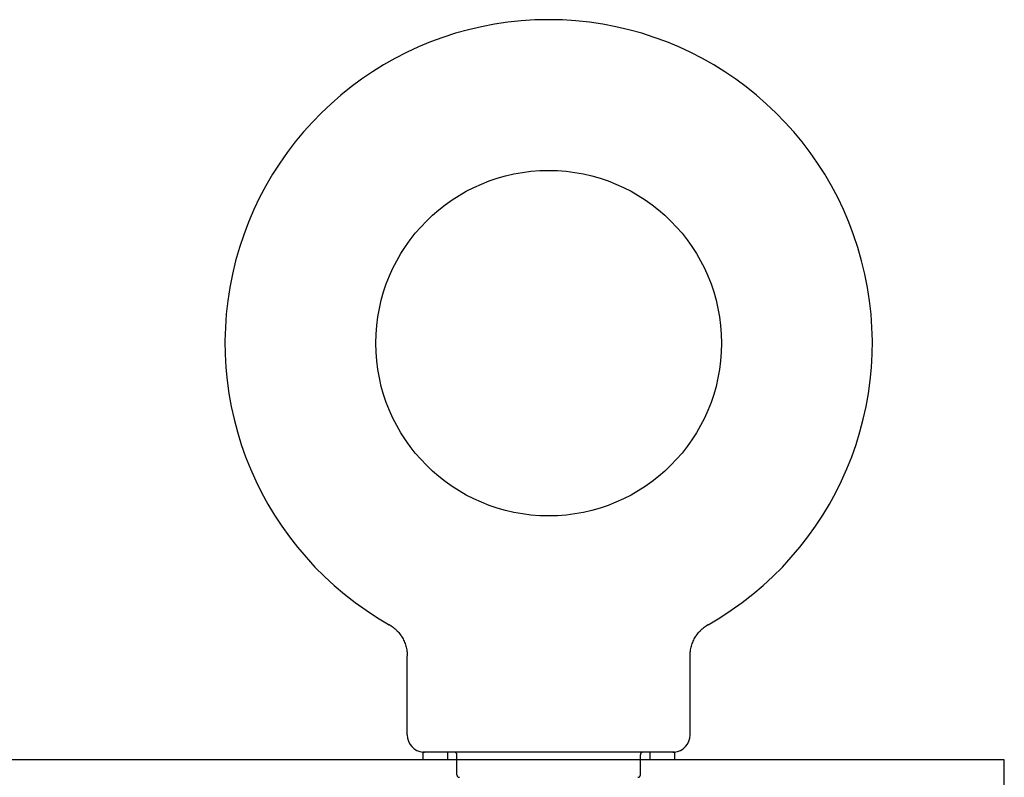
# Model space of a CAD drawing. Header units: inches. Extents: x 0 to 283, y 0 to 183.
# Tile 65 of 116: x 135.51 to 139.43, y 133.84 to 136.86. Entities that reach past the tile are written whole.
import ezdxf

# ---------------------------------------------------------------- set-up
doc = ezdxf.new("R2010")
doc.units = ezdxf.units.IN
doc.header["$LTSCALE"] = 15.583333
doc.header["$MEASUREMENT"] = 0
doc.linetypes.add('HIDDEN', pattern=[0.2, 0.1, -0.1])
doc.layers.get('0').update_dxf_attribs({"linetype": 'CONTINUOUS'})
doc.layers.add('DEFAULT_2', color=8, linetype='HIDDEN')

msp = doc.modelspace()

# ---------------------------------------------------------------- linework, layer by layer
at = {"color": 7, "linetype": 'Continuous'}
for p, q in [((136.9776, 134.4499), (136.9775, 134.45)), ((136.9775, 134.45), (136.9819, 134.4474)), ((136.9803, 134.4484), (136.9787, 134.4493)), ((136.9819, 134.4474), (136.9862, 134.4447)), ((136.9861, 134.4447), (136.9903, 134.4418)), ((136.9902, 134.4419), (136.9944, 134.4387)), ((136.9943, 134.4388), (136.9984, 134.4356)), ((136.9982, 134.4357), (137.0022, 134.4323)), ((137.0021, 134.4324), (137.006, 134.4288)), ((137.0058, 134.4289), (137.0096, 134.4252)), ((137.0094, 134.4254), (137.013, 134.4215)), ((137.0129, 134.4217), (137.0164, 134.4177)), ((138.2092, 134.4177), (138.2127, 134.4217)), ((138.2126, 134.4215), (138.2162, 134.4254)), ((138.2161, 134.4252), (138.2198, 134.4289)), ((138.2197, 134.4288), (138.2235, 134.4324)), ((138.2234, 134.4323), (138.2274, 134.4357)), ((138.2272, 134.4356), (138.2313, 134.4388)), ((138.2312, 134.4387), (138.2354, 134.4419)), ((138.2353, 134.4418), (138.2395, 134.4447)), ((138.2394, 134.4447), (138.2437, 134.4474)), ((138.2395, 134.4447), (138.2407, 134.4455)), ((138.2437, 134.4474), (138.2481, 134.45)), ((138.2469, 134.4493), (138.2453, 134.4484)), ((138.2481, 134.45), (138.248, 134.4499)), ((137.0163, 134.4179), (137.0196, 134.4138)), ((137.0195, 134.4139), (137.0226, 134.4098)), ((137.0226, 134.4099), (137.0256, 134.4056)), ((137.0255, 134.4057), (137.0283, 134.4014)), ((137.0283, 134.4015), (137.031, 134.397)), ((137.0309, 134.3971), (137.0334, 134.3926)), ((137.0334, 134.3927), (137.0357, 134.388)), ((137.0357, 134.3881), (137.0379, 134.3835)), ((137.0378, 134.3835), (137.0399, 134.3788)), ((138.1858, 134.3788), (138.1878, 134.3835)), ((138.1877, 134.3835), (138.1899, 134.3881)), ((138.1899, 134.388), (138.1922, 134.3927)), ((138.1922, 134.3926), (138.1947, 134.3971)), ((138.1947, 134.397), (138.1973, 134.4015)), ((138.1973, 134.4014), (138.2001, 134.4057)), ((138.2, 134.4056), (138.2031, 134.4099)), ((138.203, 134.4098), (138.2061, 134.4139)), ((138.206, 134.4138), (138.2093, 134.4179)), ((137.0398, 134.3789), (137.0417, 134.374)), ((137.0416, 134.3741), (137.0433, 134.3692)), ((137.0433, 134.3693), (137.0448, 134.3644)), ((137.0448, 134.3644), (137.0461, 134.3595)), ((137.0461, 134.3595), (137.0472, 134.3545)), ((137.0472, 134.3546), (137.0482, 134.3496)), ((137.0482, 134.3496), (137.049, 134.3445)), ((138.176, 134.3395), (138.1766, 134.3446)), ((138.1766, 134.3445), (138.1774, 134.3496)), ((138.1774, 134.3496), (138.1784, 134.3546)), ((138.1784, 134.3545), (138.1795, 134.3595)), ((138.1795, 134.3595), (138.1808, 134.3644)), ((138.1808, 134.3644), (138.1823, 134.3693)), ((138.1823, 134.3692), (138.184, 134.3741)), ((138.1839, 134.374), (138.1858, 134.3789)), ((137.0503, 134.0108), (137.0503, 134.325)), ((138.1753, 134.325), (138.1754, 134.3294)), ((138.1753, 134.0108), (138.1753, 134.325)), ((138.1754, 134.3294), (138.1756, 134.3345)), ((139.4253, 133.9118), (62.0503, 133.9118)), ((137.1128, 133.9418), (137.1128, 133.9118)), ((138.1128, 133.9418), (137.1128, 133.9418)), ((138.1128, 133.9418), (138.1128, 133.9118)), ((139.4253, 130.7243), (139.4253, 133.9118))]:
    msp.add_line(p, q, dxfattribs=at)
for points in [[(137.049, 134.3446), (137.0496, 134.3395), (137.05, 134.3345), (137.0502, 134.3294), (137.0503, 134.325)], [(138.1754, 134.3294), (138.1756, 134.3344), (138.176, 134.3395)]]:
    msp.add_lwpolyline(points, dxfattribs=at)
msp.add_circle((137.6128, 135.5698), 0.6875, dxfattribs=at)
for centre, radius, start, end in [((137.6128, 135.5698), 1.2875, 299.5053, 240.4947), ((137.1193, 134.0108), 0.069, 180, 265), ((138.1063, 134.0108), 0.069, 275, 360)]:
    msp.add_arc(centre, radius, start, end, dxfattribs=at)
at = {"layer": 'DEFAULT_2', "color": 8, "linetype": 'HIDDEN'}
for p, q in [((136.9849, 134.4455), (136.9861, 134.4447)), ((137.2098, 133.9418), (137.2098, 133.9118)), ((137.2478, 133.8518), (137.2478, 133.9318)), ((137.9778, 133.8518), (137.9778, 133.9318)), ((138.0158, 133.9418), (138.0158, 133.9118))]:
    msp.add_line(p, q, dxfattribs=at)
for centre, radius, start, end in [((137.1193, 134.0108), 0.069, 265, 270), ((137.2378, 133.9318), 0.01, 0, 90), ((137.9878, 133.9318), 0.01, 90, 180), ((138.1063, 134.0108), 0.069, 270, 275), ((137.2578, 133.8518), 0.01, 180, 270), ((137.9678, 133.8518), 0.01, 270, 360)]:
    msp.add_arc(centre, radius, start, end, dxfattribs=at)

doc.saveas('drawing.dxf')
